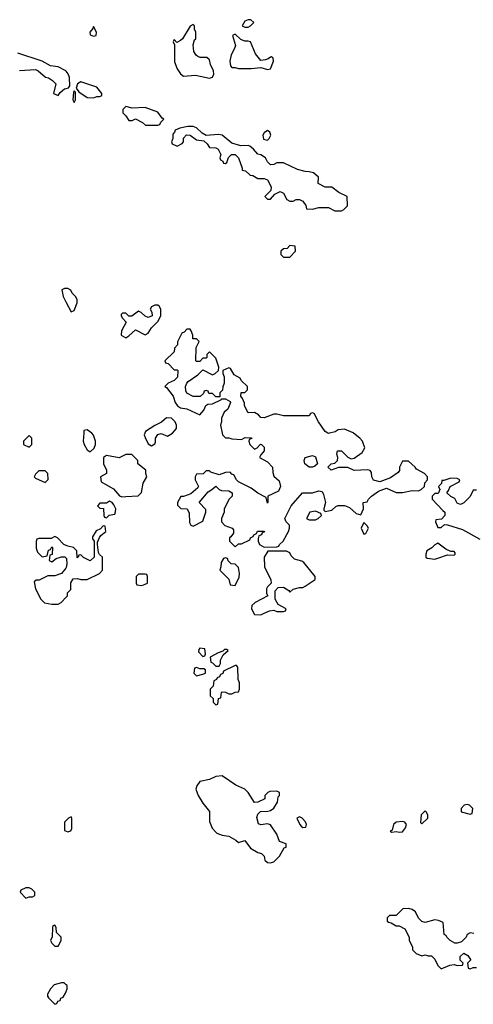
# Model space of a CAD drawing. Header units: inches. Extents: x 2380427 to 2580949, y 385907 to 546039.
# Tile 75 of 121: x 2559711 to 2562530, y 436454 to 442568. Entities that reach past the tile are written whole.
import ezdxf

# ---------------------------------------------------------------- set-up
doc = ezdxf.new("R2010")
doc.units = ezdxf.units.IN
doc.header["$MEASUREMENT"] = 0
for name, color, linetype in [('C5453', 7, 'Continuous'), ('C5454', 7, 'Continuous'), ('C5463', 7, 'Continuous'), ('C5464', 7, 'Continuous')]:
    doc.layers.add(name, color=color, linetype=linetype)

msp = doc.modelspace()

# ---------------------------------------------------------------- linework, layer by layer
at = {"layer": 'C5453', "color": 5, "elevation": 40}
for points in [[(2559770, 439986), (2559734, 439950), (2559734, 439930), (2559770, 439914), (2559786, 439930), (2559786, 439970)], [(2559870, 439766), (2559830, 439766), (2559810, 439746), (2559802, 439730), (2559810, 439722), (2559870, 439694), (2559887.3, 439712.7), (2559886, 439750)], [(2559770, 437178), (2559750, 437178), (2559718, 437162), (2559714, 437150), (2559750, 437114), (2559770, 437122), (2559790, 437122), (2559806, 437130), (2559806, 437150), (2559786, 437170)], [(2559930, 436946), (2559918, 436942), (2559914, 436930), (2559912.7, 436872.7), (2559902, 436850), (2559910, 436834), (2559930, 436814), (2559950, 436814), (2559968, 436850), (2559968, 436870), (2559940.4, 436900.4), (2559938, 436930)]]:
    msp.add_lwpolyline(points, close=True, dxfattribs=at)
for points in [[(2560000, 439303), (2559986, 439310), (2559946, 439350), (2559930, 439358), (2559907.3, 439347.3), (2559830, 439346), (2559818, 439342), (2559812.7, 439327.3), (2559812.7, 439287.3), (2559822, 439262), (2559850, 439232), (2559882, 439238), (2559890, 439274), (2559902, 439278), (2559910, 439294), (2559914, 439290), (2559912, 439248), (2559898, 439242), (2559894, 439210), (2559910, 439202), (2559938, 439222), (2559971.6, 439231.6), (2559991.6, 439231.6), (2560000, 439223.8)], [(2560000, 439167.1), (2559998.8, 439161.2), (2559971, 439129), (2559930, 439114), (2559885.4, 439114.6), (2559831.6, 439088.4), (2559812.7, 439087.3), (2559802, 439078), (2559810, 439034), (2559842, 438970), (2559866, 438946), (2559910, 438938), (2559950, 438938), (2559968, 438950), (2560000, 438982)], [(2560000, 437596), (2559990, 437586), (2559990, 437534), (2560000, 437529.3)], [(2560000, 436575.6), (2559987.3, 436587.3), (2559970, 436588), (2559926, 436574), (2559902, 436550), (2559883.6, 436516.4), (2559883.6, 436503.6), (2559890, 436494), (2559930, 436454), (2559942, 436458), (2559947.3, 436472.7), (2559962, 436478), (2559967.3, 436492.7), (2559982, 436498), (2559996.4, 436523.6), (2560000, 436533.5)]]:
    msp.add_lwpolyline(points, dxfattribs=at)
at = {"layer": 'C5454', "color": 5, "elevation": 40}
for points in [[(2560000, 442248.3), (2559998.7, 442250), (2559950, 442274.5), (2559902.2, 442282.2), (2559850.7, 442310.7), (2559699.6, 442359.6)], [(2559710, 442252), (2559810, 442258), (2559826, 442250), (2559870.8, 442210.8), (2559890, 442206), (2559916, 442190), (2559936, 442170), (2559922, 442110), (2559950, 442098), (2559963.2, 442116.8), (2559990, 442138), (2560000, 442141)], [(2560000, 440898), (2559990, 440898), (2559974, 440890), (2559981, 440850), (2560000, 440812.8)]]:
    msp.add_lwpolyline(points, dxfattribs=at)
at = {"layer": 'C5463', "color": 5, "elevation": 40}
for points in [[(2560108.9, 440000), (2560106, 439950), (2560111, 439930), (2560130, 439898), (2560150, 439884.7), (2560172.9, 439907.1), (2560182, 439930), (2560182, 439950), (2560169.1, 439989.1), (2560160.4, 440000)], [(2560488.3, 440000), (2560484.7, 439990), (2560490, 439974), (2560510, 439934), (2560530, 439922), (2560550, 439934), (2560555.3, 439944.7), (2560555.3, 439970), (2560570, 439992), (2560590, 439998), (2560630, 439982), (2560660.4, 439999.6), (2560660.7, 440000)], [(2560969.7, 440000), (2560972, 439990), (2560990, 439972), (2561010, 439972), (2561030, 439964.7), (2561090, 439962), (2561112.7, 439972.7), (2561151.6, 439971.6), (2561152.7, 439967.3), (2561138, 439962), (2561134, 439950), (2561142, 439930), (2561170, 439902), (2561186, 439910), (2561208, 439932), (2561214, 439930), (2561230, 439914), (2561231.3, 439890), (2561210, 439866), (2561202, 439850), (2561250, 439822), (2561282, 439790), (2561283.6, 439756.4), (2561290, 439734), (2561323.6, 439703.6), (2561331.3, 439670), (2561318.8, 439641.2), (2561254, 439610), (2561254, 439570), (2561250, 439566), (2561242, 439602), (2561190, 439628), (2561150, 439658), (2561070, 439698), (2561058, 439710), (2561042, 439742), (2561030, 439746), (2561018, 439758), (2560990, 439755.3), (2560950, 439742), (2560898, 439758), (2560890, 439766), (2560870, 439766), (2560851.6, 439748.4), (2560810, 439746), (2560802, 439730), (2560802, 439710), (2560822, 439670), (2560818, 439662), (2560775.3, 439624.7), (2560728, 439608), (2560712, 439608), (2560692, 439570), (2560692.7, 439552.7), (2560712.7, 439532.7), (2560751.3, 439531.3), (2560763.6, 439503.6), (2560765.4, 439445.4), (2560774, 439430), (2560790, 439422), (2560850, 439454), (2560868, 439510), (2560867.3, 439527.3), (2560826, 439570), (2560883.1, 439636.9), (2560906, 439650), (2560930, 439672), (2560951.6, 439651.6), (2560965.4, 439645.4), (2561010, 439642), (2561032, 439630), (2561032, 439610), (2561012, 439590), (2560982, 439530), (2560982, 439510), (2560964.7, 439470), (2560964.7, 439450), (2560986.4, 439426.4), (2561031.6, 439411.6), (2561039.6, 439399.6), (2561039.6, 439380.4), (2561023.6, 439356.4), (2561014, 439350), (2561014, 439330), (2561050, 439294), (2561070, 439314), (2561090, 439314), (2561142, 439338), (2561146, 439350), (2561162, 439358), (2561166, 439370), (2561182, 439378), (2561188.4, 439391.6), (2561230, 439392), (2561232.7, 439387.3), (2561218, 439382), (2561214, 439370), (2561198, 439362), (2561192.7, 439347.3), (2561192, 439330), (2561202, 439310), (2561230, 439292), (2561310, 439294), (2561322, 439298), (2561326, 439310), (2561348, 439330), (2561382, 439390), (2561388.7, 439410), (2561388, 439430), (2561368, 439450), (2561358, 439470), (2561398, 439550), (2561469, 439631), (2561530, 439630.8), (2561570, 439642.8), (2561590, 439638), (2561599.8, 439619.8), (2561611, 439570), (2561602, 439530), (2561602, 439522), (2561610, 439514), (2561650, 439522), (2561674.6, 439545.4), (2561690, 439551.3), (2561730, 439551.3), (2561759.8, 439539.8), (2561802, 439502), (2561830, 439494), (2561848, 439530), (2561846, 439570), (2561870, 439574), (2561878, 439590), (2561898, 439610), (2561940.2, 439639.8), (2561990, 439658), (2562050, 439632), (2562090, 439631.3), (2562150, 439644.7), (2562190, 439642), (2562206, 439650), (2562226, 439670), (2562228.4, 439691.6), (2562246, 439710), (2562246, 439730), (2562226, 439750), (2562176.4, 439776.4), (2562168, 439790), (2562127.3, 439827.3), (2562090, 439826), (2562072, 439790), (2562071.6, 439768.4), (2562063.6, 439756.4), (2562016, 439724), (2561950, 439699), (2561908.8, 439708.9), (2561899, 439730), (2561897.2, 439757.2), (2561888.8, 439768.9), (2561873.2, 439773.2), (2561788.7, 439768.7), (2561750, 439788), (2561710, 439788), (2561692.7, 439787.3), (2561646, 439770), (2561626, 439790), (2561646, 439810), (2561670, 439814), (2561686, 439830), (2561688, 439850), (2561682, 439870), (2561686, 439890), (2561710, 439891.3), (2561750, 439852), (2561770, 439842), (2561790, 439844.7), (2561840.2, 439879.8), (2561855.3, 439910), (2561842, 439950), (2561824, 439970), (2561785.6, 440000)], [(2561637.2, 440000), (2561630, 439998), (2561626.4, 440000)], [(2562550, 439646), (2562530, 439646), (2562510, 439608), (2562470, 439568.7), (2562450, 439558), (2562430, 439566), (2562414.6, 439594.6), (2562390, 439608), (2562366, 439630), (2562376.4, 439643.6), (2562386, 439670), (2562442, 439698), (2562446, 439710), (2562430, 439718), (2562390, 439722), (2562346, 439706), (2562334, 439706), (2562331.6, 439688.4), (2562314, 439670), (2562322, 439650), (2562314, 439630), (2562310, 439626), (2562290, 439626), (2562274, 439610), (2562274, 439590), (2562339.6, 439519.6), (2562354, 439510), (2562354, 439490), (2562332.7, 439467.3), (2562298, 439462), (2562294, 439450), (2562310, 439414), (2562330, 439414), (2562350, 439434), (2562370, 439432), (2562462, 439402), (2562570, 439342)], [(2560000, 438982), (2560008, 438990), (2560008, 439010), (2560028, 439030), (2560028.8, 439071.1), (2560044, 439096), (2560070, 439098), (2560090, 439091.3), (2560130, 439092), (2560206, 439130), (2560226, 439150), (2560226, 439230), (2560207.3, 439247.3), (2560200.4, 439260.4), (2560194, 439310), (2560195.3, 439324.7), (2560207.3, 439352.7), (2560215.3, 439364.7), (2560246, 439390), (2560242, 439422), (2560230, 439426), (2560212.7, 439407.3), (2560185.4, 439394.6), (2560163.6, 439356.4), (2560163.6, 439343.6), (2560174, 439330), (2560174, 439230), (2560150, 439208), (2560108.4, 439228.4), (2560090, 439246), (2560078, 439242), (2560074, 439230), (2560067.3, 439227.3), (2560066, 439270), (2560046, 439290), (2560010, 439298), (2560000, 439303)], [(2560000, 439223.8), (2560002, 439222), (2560004.7, 439190), (2560000, 439167.1)], [(2560000, 437529.3), (2560010, 437524.7), (2560028.4, 437531.6), (2560034.6, 437545.4), (2560035.3, 437610), (2560030, 437618), (2560014, 437610), (2560000, 437596)], [(2562533.6, 436893.6), (2562510, 436898), (2562491.6, 436888.4), (2562484.7, 436870), (2562457.3, 436842.7), (2562430, 436834), (2562414.6, 436834.6), (2562386, 436850), (2562366, 436870), (2562362, 436882), (2562348.4, 436888.4), (2562342, 436962), (2562314.6, 436974.6), (2562290, 436979), (2562230, 436962), (2562210, 436968.7), (2562189.1, 436989.1), (2562170, 437028), (2562150, 437042), (2562130, 437048), (2562092.7, 437047.3), (2562050, 437006), (2562010, 437006), (2561994, 436990), (2561994, 436970), (2562003.6, 436963.6), (2562019.6, 436959.6), (2562050, 436942), (2562070, 436942), (2562103.6, 436923.6), (2562132, 436870), (2562132, 436850), (2562152, 436810), (2562152.7, 436792.7), (2562174, 436770), (2562210, 436754), (2562230, 436762), (2562250, 436754), (2562270, 436754), (2562290, 436734), (2562310, 436694), (2562330, 436674), (2562383.1, 436696.9), (2562410, 436702), (2562430, 436694), (2562462, 436698), (2562466, 436710), (2562448, 436728), (2562448, 436750), (2562470, 436772), (2562496.9, 436756.9), (2562511.6, 436731.6), (2562511.6, 436728.4), (2562494, 436710), (2562498, 436678), (2562510, 436674), (2562530, 436682), (2562550, 436682)], [(2560000, 436533.5), (2560006, 436550), (2560006, 436570), (2560000, 436575.6)]]:
    msp.add_lwpolyline(points, dxfattribs=at)
for points in [[(2560370, 439868), (2560330, 439848), (2560250, 439862), (2560232, 439850), (2560231.3, 439830), (2560232, 439810), (2560251.3, 439770), (2560251.3, 439750), (2560214, 439730), (2560218, 439698), (2560294.8, 439654.8), (2560331.2, 439611.1), (2560346, 439606), (2560370, 439606.8), (2560448, 439612), (2560468, 439632), (2560479, 439690), (2560502, 439730), (2560495.3, 439750), (2560495.3, 439770), (2560446, 439810), (2560446, 439830), (2560407.3, 439867.3)], [(2561530, 439789), (2561509.3, 439789.3), (2561482, 439810), (2561478, 439830), (2561486, 439850), (2561530, 439862), (2561550, 439854), (2561562, 439810), (2561545.4, 439794.6)], [(2560270, 439578), (2560250, 439566), (2560210, 439566), (2560194, 439550), (2560210, 439534), (2560232.7, 439532.7), (2560234, 439490), (2560238, 439478), (2560250, 439474), (2560268, 439492), (2560302, 439498), (2560307.3, 439512.7), (2560308, 439530), (2560296.4, 439556.4), (2560286, 439570)], [(2561550, 439515.3), (2561514, 439510), (2561494, 439470), (2561510, 439462), (2561550, 439462), (2561566, 439470), (2561586, 439490), (2561582, 439502)], [(2561850, 439446), (2561834, 439410), (2561850, 439374), (2561862, 439378), (2561878, 439410), (2561870, 439426)], [(2562310, 439318), (2562290, 439308), (2562271.2, 439288.9), (2562242, 439270), (2562234, 439250), (2562234, 439230), (2562243.6, 439223.6), (2562290, 439218), (2562310, 439224.7), (2562370, 439244.7), (2562410, 439242), (2562418, 439250), (2562418, 439258), (2562410, 439266), (2562390, 439266), (2562360.2, 439280.2)], [(2561370, 439268), (2561252.7, 439267.3), (2561231.3, 439230), (2561232, 439170), (2561272, 439090), (2561274, 439070), (2561250, 439046), (2561245.4, 439034.6), (2561244.7, 439004.7), (2561254, 438990), (2561174, 438950), (2561154, 438930), (2561152, 438910), (2561170, 438874), (2561210, 438872), (2561230, 438882), (2561263.1, 438896.9), (2561290, 438902), (2561310, 438894), (2561350, 438894), (2561362, 438898), (2561366, 438910), (2561316.4, 438936.4), (2561298, 438970), (2561298, 439022), (2561318, 439042), (2561350, 439044.7), (2561383.6, 439023.6), (2561390, 439014), (2561410, 439032), (2561450, 439042), (2561470, 439042), (2561486, 439050), (2561547.3, 439092.7), (2561548, 439110), (2561476.5, 439196.5), (2561464.7, 439204.7), (2561419, 439219), (2561399, 439239), (2561390, 439258)], [(2560990, 439226), (2560978, 439222), (2560963.6, 439196.4), (2560962, 439170), (2560954, 439150), (2561010, 439094), (2561018, 439058), (2561050, 439054), (2561074.6, 439105.4), (2561078, 439130), (2561070, 439166), (2561050, 439188), (2561026, 439190), (2561007.3, 439207.3), (2561002, 439222)], [(2560490, 439126), (2560450, 439126), (2560434, 439110), (2560434, 439070), (2560438, 439058), (2560470, 439054), (2560490, 439062), (2560506, 439070), (2560506, 439110), (2560502, 439122)], [(2560830, 438666), (2560823.6, 438656.4), (2560822, 438642), (2560850, 438614), (2560862, 438618), (2560866, 438630), (2560862, 438662)], [(2560996.4, 438656.4), (2560983.6, 438656.4), (2560974, 438646), (2560943.6, 438636.4), (2560894, 438610), (2560898, 438578), (2560910, 438574), (2560930, 438554), (2560950, 438554), (2560958, 438570), (2560958, 438590), (2560975.3, 438624.7), (2561006, 438650)], [(2561058, 438558), (2561050, 438558), (2560978, 438522), (2560972.7, 438507.3), (2560958, 438502), (2560952.7, 438487.3), (2560938, 438482), (2560934, 438470), (2560918, 438462), (2560914, 438430), (2560894, 438410), (2560894, 438370), (2560912.7, 438352.7), (2560914, 438330), (2560930, 438314), (2560942, 438318), (2560947.3, 438352.7), (2560962, 438358), (2560966, 438390), (2560970, 438394), (2560990, 438392), (2561010, 438382), (2561030, 438382), (2561050, 438392), (2561070, 438394), (2561078, 438410), (2561078, 438450), (2561068, 438470), (2561067.3, 438547.3)], [(2560810, 438546), (2560798, 438542), (2560794, 438510), (2560810, 438494), (2560850, 438504.7), (2560866, 438510), (2560866, 438530), (2560856.4, 438536.4), (2560830, 438538)], [(2560970, 437873.2), (2560930, 437869), (2560890, 437849), (2560830, 437838), (2560811.3, 437810), (2560804.7, 437790), (2560821, 437750), (2560850, 437702), (2560891, 437651), (2560891.3, 437590), (2560907.7, 437547.7), (2560930, 437522), (2560936, 437516), (2560970, 437504.7), (2561010, 437498), (2561053.7, 437473.7), (2561070, 437458), (2561110.9, 437470.9), (2561144.5, 437424.5), (2561190, 437396), (2561214, 437390), (2561230, 437374), (2561234, 437350), (2561250, 437334), (2561270, 437332), (2561290, 437338), (2561325.6, 437374.4), (2561355.3, 437424.7), (2561366, 437430), (2561366, 437450), (2561325.2, 437465.2), (2561308.7, 437510), (2561270, 437568.7), (2561250, 437575.3), (2561210, 437569), (2561195.3, 437575.3), (2561185.2, 437614.8), (2561190, 437634), (2561208.4, 437651.6), (2561252.7, 437652.7), (2561270, 437658), (2561290, 437672), (2561314, 437710), (2561318, 437742), (2561326, 437750), (2561326, 437770), (2561310, 437778), (2561265.4, 437774.6), (2561254, 437770), (2561234, 437750), (2561234, 437730), (2561191.6, 437708.4), (2561170, 437708), (2561130, 437768.7), (2561109.3, 437789.3), (2561054.2, 437814.2)], [(2562230, 437655.3), (2562206, 437630), (2562202, 437582), (2562210, 437574), (2562248, 437610), (2562248, 437630), (2562238, 437650)], [(2562494.6, 437694.6), (2562474, 437690), (2562454, 437670), (2562454, 437650), (2562510, 437634), (2562522, 437638), (2562526, 437670), (2562506, 437690)], [(2561450, 437618), (2561434, 437610), (2561452, 437570), (2561461, 437561), (2561470, 437552), (2561490, 437554), (2561494, 437570), (2561488, 437588), (2561466, 437610)], [(2562089.4, 437589.4), (2562050, 437586), (2562034, 437570), (2562024.7, 437535.3), (2562014, 437530), (2562023.6, 437523.6), (2562050, 437526.8), (2562070, 437522), (2562090, 437526), (2562109, 437550), (2562115.3, 437570), (2562104.7, 437584.7)]]:
    msp.add_lwpolyline(points, close=True, dxfattribs=at)
at = {"layer": 'C5464', "color": 5, "elevation": 40}
for points in [[(2560790, 442538), (2560770, 442528), (2560722, 442450), (2560710, 442438), (2560687.3, 442427.3), (2560670, 442446), (2560664.7, 442430), (2560672.7, 442412.7), (2560672.7, 442307.3), (2560690, 442262), (2560710, 442232), (2560730, 442218), (2560803.5, 442223.5), (2560890, 442204.7), (2560908.4, 442211.6), (2560918, 442230), (2560915.3, 442250), (2560897.2, 442290), (2560890, 442318), (2560873.6, 442333.6), (2560832.9, 442332.9), (2560818.6, 442338.6), (2560807, 442347), (2560792.7, 442370), (2560789, 442411), (2560798, 442442), (2560806, 442450), (2560806, 442490), (2560798, 442510), (2560798, 442530)], [(2561130, 442568), (2561110, 442558), (2561094, 442530), (2561110, 442522), (2561130, 442522), (2561146, 442530), (2561166, 442550), (2561147.3, 442567.3)], [(2560170, 442526), (2560166, 442514), (2560146.8, 442490), (2560150, 442474), (2560170, 442464.7), (2560186, 442470), (2560188, 442490)], [(2561050, 442478), (2561034, 442470), (2561051.3, 442408.7), (2561046.8, 442390), (2561026, 442350), (2561016, 442310), (2561021, 442281), (2561030, 442272), (2561050, 442272), (2561070, 442264.7), (2561150, 442264.7), (2561210, 442272), (2561250, 442258), (2561270, 442262), (2561288, 442310), (2561286, 442330), (2561276.4, 442336.4), (2561270, 442335.3), (2561256, 442324), (2561238, 442318), (2561210, 442315.3), (2561175.5, 442355.5), (2561146, 442430), (2561130, 442435.3), (2561110, 442434), (2561084.7, 442444.7)], [(2560090, 442181.2), (2560071.3, 442170), (2560062, 442142), (2560079.6, 442119.6), (2560130, 442084.7), (2560170, 442082), (2560190, 442092), (2560210, 442092), (2560222, 442098), (2560222, 442110), (2560190, 442148.7)], [(2560050, 442126), (2560044.7, 442115.3), (2560042, 442070), (2560050, 442054), (2560058, 442070), (2560058, 442118)], [(2560370, 442028), (2560352, 442010), (2560352, 441990), (2560371.2, 441971.1), (2560390, 441942), (2560410, 441942), (2560430, 441952), (2560474, 441930), (2560492.7, 441912.7), (2560570, 441914), (2560582, 441918), (2560587.3, 441932.7), (2560606, 441950), (2560596.4, 441956.4), (2560570, 441993.2), (2560490, 442022), (2560410, 442019)], [(2560790, 441905.2), (2560756, 441904), (2560705.4, 441894.6), (2560678, 441882), (2560674, 441870), (2560662, 441858), (2560662, 441830), (2560654, 441810), (2560658, 441798), (2560690, 441782), (2560720.4, 441799.6), (2560728, 441810), (2560728.4, 441831.6), (2560748, 441852), (2560770, 441851.3), (2560810, 441822), (2560855.3, 441815.3), (2560876.9, 441796.9), (2560890, 441774), (2560930, 441771.3), (2560943.6, 441763.6), (2560962, 441730), (2560954, 441710), (2560958, 441698), (2560974, 441690), (2560978, 441678), (2560990, 441674), (2560998, 441682), (2561008.7, 441711.3), (2561028, 441730), (2561050.8, 441730.8), (2561070.8, 441710), (2561094, 441646), (2561094, 441634), (2561114, 441630), (2561143.6, 441603.6), (2561159.6, 441599.6), (2561190, 441582), (2561230, 441582), (2561250, 441574), (2561274, 441530), (2561272.7, 441507.3), (2561234, 441470), (2561250, 441454), (2561270, 441454), (2561296.4, 441483.6), (2561330, 441502), (2561351.2, 441491.1), (2561371.6, 441451.6), (2561390, 441442), (2561410, 441442), (2561430, 441451.3), (2561450, 441452), (2561470, 441442), (2561490, 441414), (2561494, 441394), (2561530, 441392), (2561570, 441402), (2561630, 441402), (2561670, 441382), (2561710, 441382), (2561726, 441390), (2561747.3, 441412.7), (2561746, 441470), (2561694.6, 441494.6), (2561650, 441528.7), (2561608.8, 441528.9), (2561566, 441550), (2561568, 441590), (2561536.5, 441616.5), (2561510, 441624), (2561484.7, 441624.7), (2561438, 441638), (2561350, 441679), (2561310, 441679), (2561290, 441668), (2561270, 441666), (2561250, 441686), (2561238, 441710), (2561210, 441728.7), (2561190, 441734), (2561164.8, 441764.8), (2561142, 441782), (2561130, 441786.6), (2561085.6, 441785.6), (2561030, 441802), (2560970, 441851.8), (2560945.5, 441854.5), (2560870, 441848), (2560844.1, 441864.1), (2560810, 441897.2)], [(2561250, 441879.5), (2561230, 441865.2), (2561222.4, 441850), (2561226.4, 441826.4), (2561250, 441820.5), (2561260.9, 441830), (2561271.4, 441850), (2561265.2, 441870)], [(2561390, 441166), (2561372.7, 441147.3), (2561350, 441146), (2561334, 441130), (2561334, 441110), (2561350, 441094), (2561390, 441094), (2561426, 441130), (2561422, 441162)], [(2560570, 440795.3), (2560550, 440795.3), (2560530, 440786), (2560522, 440770), (2560531.6, 440751.6), (2560534, 440730), (2560510, 440718), (2560490, 440726), (2560466, 440750), (2560450, 440758), (2560407.3, 440727.3), (2560390, 440726), (2560370, 440746), (2560350, 440746), (2560342, 440738), (2560342, 440730), (2560350, 440714), (2560372, 440690), (2560343.6, 440636.4), (2560342, 440610), (2560370, 440592), (2560390, 440604.7), (2560430, 440642), (2560490, 440612), (2560510, 440622), (2560530, 440654), (2560570, 440694), (2560588, 440730), (2560588, 440770), (2560578, 440790)]]:
    msp.add_lwpolyline(points, close=True, dxfattribs=at)
for points in [[(2560000, 442141), (2560014.6, 442145.4), (2560022, 442158), (2560019.7, 442210), (2560012.1, 442232.1), (2560000, 442248.3)], [(2560000, 440812.8), (2560030, 440754), (2560050, 440762), (2560068.7, 440810), (2560068, 440830), (2560058, 440850), (2560038, 440870), (2560028.4, 440888.4), (2560010, 440898), (2560000, 440898)], [(2561626.4, 440000), (2561608.7, 440010), (2561568, 440070), (2561542, 440122), (2561530, 440126), (2561518, 440122), (2561510, 440108), (2561350, 440108), (2561310, 440119), (2561290, 440119), (2561230, 440095.3), (2561210, 440098), (2561194.6, 440114.6), (2561170, 440128), (2561130, 440126), (2561108, 440170), (2561107.3, 440187.3), (2561096.4, 440216.4), (2561086, 440230), (2561087.3, 440252.7), (2561110, 440254), (2561126, 440270), (2561126, 440290), (2561087.3, 440327.3), (2561082, 440342), (2561043.1, 440363.1), (2561022, 440402), (2561010, 440406), (2560974, 440390), (2560974, 440370), (2560982, 440350), (2560982, 440310), (2560972.7, 440287.3), (2560971.6, 440268.4), (2560954, 440250), (2560954, 440226), (2560930, 440226), (2560910, 440246), (2560887.3, 440247.3), (2560882, 440262), (2560870, 440266), (2560858, 440262), (2560852.7, 440247.3), (2560832, 440228), (2560790, 440228), (2560750, 440248), (2560743.1, 440263.1), (2560742, 440290), (2560749, 440311), (2560758, 440322), (2560818, 440362), (2560850, 440394), (2560910, 440362), (2560926, 440370), (2560946, 440390), (2560948, 440410), (2560930, 440466), (2560890, 440506), (2560874, 440490), (2560874, 440470), (2560870, 440466), (2560850, 440466), (2560830, 440446), (2560810, 440446), (2560806, 440450), (2560808, 440532), (2560826, 440570), (2560810, 440586), (2560787.3, 440587.3), (2560786, 440610), (2560776.4, 440636.4), (2560770, 440646), (2560750, 440646), (2560732.7, 440627.3), (2560718, 440622), (2560692.7, 440567.3), (2560691.6, 440548.4), (2560672.7, 440527.3), (2560670, 440506), (2560614, 440450), (2560618, 440438), (2560632.7, 440432.7), (2560670, 440394), (2560690, 440394), (2560694, 440390), (2560691.2, 440348.9), (2560670, 440328), (2560634, 440310), (2560614, 440290), (2560623.6, 440283.6), (2560664.7, 440230), (2560678, 440190), (2560692, 440170), (2560710, 440158), (2560750, 440152), (2560830, 440114), (2560856.4, 440143.6), (2560867.3, 440172.7), (2560880.4, 440179.6), (2560910, 440182), (2560966, 440210), (2560966, 440214), (2560990, 440214), (2561018, 440198), (2561022, 440190), (2561004.7, 440150), (2560982, 440130), (2560965.4, 440094.6), (2560964.7, 440070), (2560958, 440050), (2560969.7, 440000)], [(2560660.7, 440000), (2560686, 440030), (2560686, 440050), (2560678, 440070), (2560653.6, 440093.6), (2560623.6, 440096.4), (2560591.6, 440068.4), (2560550, 440048), (2560492, 440010), (2560488.3, 440000)], [(2561785.6, 440000), (2561782.5, 440002.5), (2561730, 440025.2), (2561690, 440022), (2561670.7, 440009.3), (2561637.2, 440000)], [(2560160.4, 440000), (2560160.2, 440000.2), (2560130, 440022), (2560110, 440018), (2560108.9, 440000)]]:
    msp.add_lwpolyline(points, dxfattribs=at)

doc.saveas('drawing.dxf')
